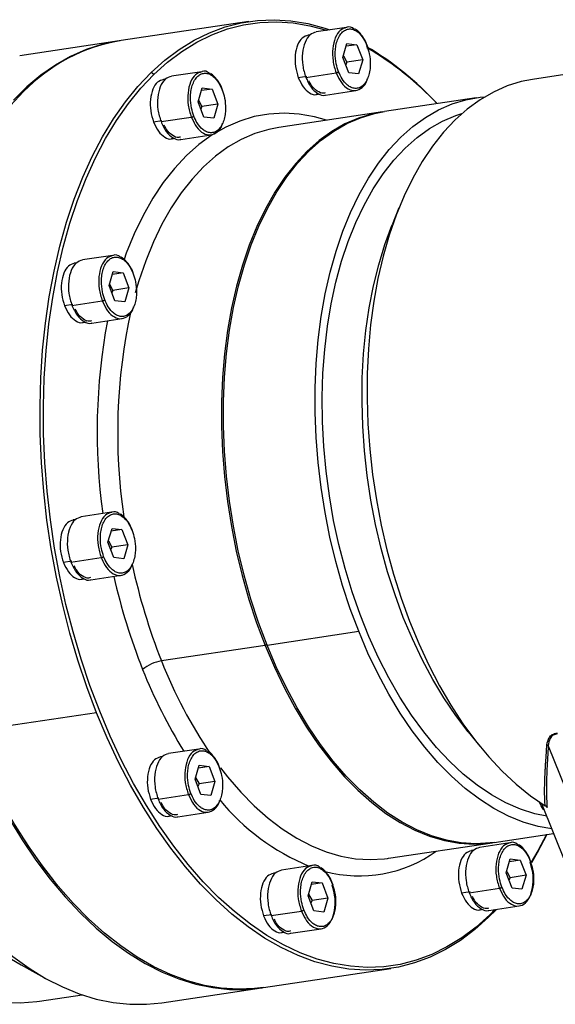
# Model space of a CAD drawing. Header units: millimetres. Extents: x 225 to 1476, y 239 to 1123.
# Tile 15 of 18: x 1248 to 1313, y 466 to 585. Entities that reach past the tile are written whole.
import ezdxf

# ---------------------------------------------------------------- set-up
doc = ezdxf.new("R2010")
doc.units = ezdxf.units.MM

msp = doc.modelspace()

# ---------------------------------------------------------------- linework, layer by layer
at = {"linetype": 'Continuous', "lineweight": 25}
for p, q in [((1275.4141, 584.7323), (1259.966, 582.4137)), ((1287.2522, 584.0109), (1283.5808, 583.4598)), ((1259.7246, 582.3774), (1247.6558, 580.566)), ((1282.8953, 583.1162), (1282.6024, 583.0723)), ((1286.8179, 580.3608), (1287.3132, 582.0553)), ((1288.512, 581.9098), (1287.2137, 581.7149)), ((1287.3132, 582.0553), (1288.512, 581.9098)), ((1288.512, 581.9098), (1289.2159, 580.0689)), ((1289.8259, 581.6492), (1289.7572, 581.8358)), ((1333.8111, 581.3135), (1309.7883, 577.7078)), ((1287.5218, 578.5199), (1286.8179, 580.3608)), ((1286.8731, 580.5496), (1287.2848, 579.779)), ((1289.2159, 580.0689), (1287.2848, 579.779)), ((1289.2159, 580.0689), (1288.7206, 578.3744)), ((1269.712, 578.6421), (1266.0407, 578.0911)), ((1287.2848, 579.779), (1287.1547, 579.48)), ((1263.9232, 578.3134), (1263.5769, 578.5396)), ((1265.3551, 577.7475), (1265.0622, 577.7036)), ((1282.4325, 578.0603), (1281.4187, 577.9082)), ((1282.3195, 577.9571), (1285.9885, 578.5078)), ((1285.9885, 578.5078), (1286.062, 578.3716)), ((1288.7206, 578.3744), (1287.5218, 578.5199)), ((1269.2777, 574.992), (1269.773, 576.6865)), ((1270.9719, 576.541), (1269.6735, 576.3462)), ((1269.773, 576.6865), (1270.9719, 576.541)), ((1270.9719, 576.541), (1271.6758, 574.7002)), ((1272.2858, 576.2805), (1272.2171, 576.4671)), ((1284.7289, 575.8105), (1288.4003, 576.3615)), ((1269.3329, 575.1809), (1269.7446, 574.4103)), ((1283.6798, 575.8937), (1284.0447, 575.9485)), ((1302.965, 575.4805), (1291.8617, 573.814)), ((1269.9816, 573.1512), (1269.2777, 574.992)), ((1269.7446, 574.4103), (1269.6145, 574.1113)), ((1271.6758, 574.7002), (1269.7446, 574.4103)), ((1271.6758, 574.7002), (1271.1805, 573.0056)), ((1264.8923, 572.6916), (1263.8786, 572.5395)), ((1264.7794, 572.5883), (1268.4483, 573.139)), ((1268.4483, 573.139), (1268.5219, 573.0029)), ((1271.1805, 573.0056), (1269.9816, 573.1512)), ((1291.6203, 573.7778), (1279.0688, 571.8939)), ((1266.1397, 570.525), (1266.5046, 570.5797)), ((1267.1888, 570.4418), (1270.8601, 570.9928)), ((1293.6074, 562.1349), (1292.775, 560.0682)), ((1258.9231, 556.3766), (1255.2517, 555.8255)), ((1254.5662, 555.482), (1254.2733, 555.438)), ((1258.4888, 552.7265), (1258.9841, 554.421)), ((1260.1829, 554.2755), (1258.8846, 554.0806)), ((1258.9841, 554.421), (1260.1829, 554.2755)), ((1260.1829, 554.2755), (1260.8868, 552.4346)), ((1261.4968, 554.0149), (1261.4281, 554.2015)), ((1259.1927, 550.8856), (1258.4888, 552.7265)), ((1258.544, 552.9153), (1258.9557, 552.1447)), ((1260.8868, 552.4346), (1258.9557, 552.1447)), ((1260.8868, 552.4346), (1260.3915, 550.7401)), ((1258.9557, 552.1447), (1258.8256, 551.8457)), ((1254.1034, 550.4261), (1253.0896, 550.2739)), ((1253.9904, 550.3228), (1257.6594, 550.8735)), ((1257.6594, 550.8735), (1257.7329, 550.7374)), ((1260.3915, 550.7401), (1259.1927, 550.8856)), ((1255.3507, 548.2594), (1255.7156, 548.3142)), ((1256.3998, 548.1762), (1260.0712, 548.7273)), ((1258.7876, 525.2676), (1255.1163, 524.7165)), ((1254.4307, 524.3729), (1254.1378, 524.329)), ((1258.3533, 521.6175), (1258.8486, 523.312)), ((1260.0475, 523.1665), (1258.7491, 522.9716)), ((1258.8486, 523.312), (1260.0475, 523.1665)), ((1260.0475, 523.1665), (1260.7514, 521.3256)), ((1261.3614, 522.9059), (1261.2927, 523.0925)), ((1259.0572, 519.7766), (1258.3533, 521.6175)), ((1258.4085, 521.8063), (1258.8203, 521.0357)), ((1258.8203, 521.0357), (1258.6901, 520.7367)), ((1260.7514, 521.3256), (1258.8203, 521.0357)), ((1260.7514, 521.3256), (1260.2561, 519.6311)), ((1253.9679, 519.317), (1252.9542, 519.1649)), ((1253.855, 519.2138), (1257.5239, 519.7645)), ((1257.5239, 519.7645), (1257.5975, 519.6283)), ((1260.2561, 519.6311), (1259.0572, 519.7766)), ((1255.2153, 517.1504), (1255.5802, 517.2052)), ((1256.2644, 517.0672), (1259.9357, 517.6182)), ((1277.6277, 509.1685), (1288.731, 510.835)), ((1277.3863, 509.1322), (1264.8347, 507.2483)), ((1277.6031, 509.2301), (1277.3863, 509.1322)), ((1256.9713, 500.9724), (1241.5233, 498.6537)), ((1301.991, 498.6667), (1303.3935, 496.9354)), ((1269.3547, 496.5671), (1265.6834, 496.016)), ((1311.7077, 496.9775), (1322.8557, 469.0764)), ((1264.9978, 495.6725), (1264.7049, 495.6285)), ((1268.9204, 492.917), (1269.4157, 494.6115)), ((1270.6146, 494.466), (1269.3162, 494.2711)), ((1269.4157, 494.6115), (1270.6146, 494.466)), ((1270.6146, 494.466), (1271.3185, 492.6251)), ((1271.9284, 494.2054), (1271.8598, 494.392)), ((1269.6243, 491.0761), (1268.9204, 492.917)), ((1268.9756, 493.1058), (1269.3873, 492.3352)), ((1269.3873, 492.3352), (1269.2572, 492.0362)), ((1271.3185, 492.6251), (1269.3873, 492.3352)), ((1271.3185, 492.6251), (1270.8232, 490.9306)), ((1264.535, 490.6166), (1263.5212, 490.4644)), ((1264.4221, 490.5133), (1268.091, 491.064)), ((1268.091, 491.064), (1268.1645, 490.9279)), ((1270.8232, 490.9306), (1269.6243, 491.0761)), ((1310.8957, 489.9795), (1317.6855, 472.9862)), ((1311.2122, 489.1874), (1311.0907, 489.2819)), ((1311.5646, 489.4706), (1311.5097, 489.5571)), ((1265.7824, 488.4499), (1266.1473, 488.5047)), ((1266.8315, 488.3667), (1270.5028, 488.9178)), ((1305.1534, 485.2584), (1312.3504, 486.3387)), ((1292.3605, 483.3383), (1304.912, 485.2222)), ((1307.0428, 485.211), (1303.3715, 484.66)), ((1292.241, 483.3209), (1292.3605, 483.3383)), ((1302.6859, 484.3164), (1302.393, 484.2724)), ((1306.6085, 481.5609), (1307.1038, 483.2554)), ((1307.1038, 483.2554), (1308.3027, 483.1099)), ((1283.0463, 482.4487), (1279.375, 481.8977)), ((1308.3027, 483.1099), (1307.0043, 482.915)), ((1308.3027, 483.1099), (1309.0066, 481.269)), ((1309.6166, 482.8494), (1309.5479, 483.0359)), ((1278.6894, 481.5541), (1278.3965, 481.5102)), ((1307.3124, 479.72), (1306.6085, 481.5609)), ((1306.6637, 481.7497), (1307.0754, 480.9792)), ((1307.0754, 480.9792), (1306.9453, 480.6801)), ((1309.0066, 481.269), (1307.0754, 480.9792)), ((1309.0066, 481.269), (1308.5113, 479.5745)), ((1251.7391, 480.6599), (1251.8949, 480.4675)), ((1282.612, 478.7986), (1283.1073, 480.4931)), ((1284.3062, 480.3476), (1283.0078, 480.1527)), ((1283.1073, 480.4931), (1284.3062, 480.3476)), ((1284.3062, 480.3476), (1285.0101, 478.5068)), ((1285.62, 480.0871), (1285.5514, 480.2736)), ((1302.1102, 479.1572), (1305.7791, 479.7079)), ((1305.7791, 479.7079), (1305.8527, 479.5718)), ((1308.5113, 479.5745), (1307.3124, 479.72)), ((1283.3159, 476.9578), (1282.612, 478.7986)), ((1282.6672, 478.9875), (1283.0789, 478.2169)), ((1285.0101, 478.5068), (1283.0789, 478.2169)), ((1285.0101, 478.5068), (1284.5148, 476.8122)), ((1302.2231, 479.2605), (1301.2093, 479.1083)), ((1283.0789, 478.2169), (1282.9488, 477.9179)), ((1304.5196, 477.0106), (1308.1909, 477.5617)), ((1278.2266, 476.4982), (1277.2128, 476.346)), ((1278.1137, 476.3949), (1281.7826, 476.9456)), ((1281.7826, 476.9456), (1281.8561, 476.8095)), ((1284.5148, 476.8122), (1283.3159, 476.9578)), ((1303.4705, 477.0938), (1303.8354, 477.1486)), ((1305.4112, 477.1445), (1304.473, 476.1853)), ((1304.6095, 476.484), (1304.473, 476.1853)), ((1305.24, 477.1188), (1304.6095, 476.484)), ((1279.474, 474.3316), (1279.8389, 474.3863)), ((1280.5231, 474.2484), (1284.1944, 474.7994)), ((1247.8264, 470.4277), (1250.953, 468.6937)), ((1277.1878, 467.6739), (1292.6359, 469.9926)), ((1250.0418, 466.0061), (1255.2257, 466.7842)), ((1264.8776, 465.8262), (1276.9464, 467.6377))]:
    msp.add_line(p, q, dxfattribs=at)
at = {"linetype": 'Continuous', "lineweight": 25, "flags": 128}
for points in [[(1263.5769, 578.5396), (1265.2477, 580.0397), (1266.987, 581.3475), (1268.7884, 582.4583), (1270.6455, 583.3681), (1272.5514, 584.0735), (1274.4991, 584.572), (1276.4816, 584.8618), (1278.4916, 584.9417), (1280.5218, 584.8115), (1282.5648, 584.4717), (1284.6131, 583.9236), (1285.2511, 583.7105)], [(1263.9232, 578.3134), (1265.5854, 579.8057), (1267.3157, 581.1068), (1269.1079, 582.212), (1270.9555, 583.1171), (1272.8516, 583.8189), (1274.7893, 584.3149), (1276.7616, 584.6031), (1278.7614, 584.6826), (1280.7811, 584.5531), (1282.8137, 584.2151), (1284.8515, 583.6697), (1284.8924, 583.6567)], [(1259.846, 582.3953), (1259.5828, 582.3556), (1257.6206, 581.9387), (1255.6975, 581.3141), (1253.8205, 580.4841), (1251.9965, 579.4516), (1250.232, 578.2205), (1248.5337, 576.7951), (1246.9076, 575.1809)], [(1256.9713, 500.9724), (1255.7861, 504.1105), (1254.7038, 507.3335), (1253.7286, 510.6296), (1252.8639, 513.9867), (1252.1129, 517.3926), (1251.4784, 520.835), (1250.9626, 524.3011), (1250.5675, 527.7784), (1250.2944, 531.2542), (1250.1444, 534.7158), (1250.1181, 538.1505), (1250.2155, 541.5459), (1250.4362, 544.8896), (1250.7795, 548.1692), (1251.2441, 551.373), (1251.8283, 554.4891), (1252.53, 557.5063), (1253.3467, 560.4135), (1254.2752, 563.2001), (1255.3124, 565.8559), (1256.4543, 568.3712), (1257.6968, 570.7369), (1259.0353, 572.9444), (1260.4651, 574.9855), (1261.9808, 576.8529), (1263.5769, 578.5396)], [(1304.6095, 476.484), (1302.9473, 474.9917), (1301.217, 473.6906), (1299.4248, 472.5854), (1297.5772, 471.6803), (1295.6811, 470.9785), (1293.7434, 470.4825), (1291.7711, 470.1943), (1289.7714, 470.1148), (1287.7516, 470.2443), (1285.719, 470.5823), (1283.6812, 471.1277), (1281.6455, 471.8784), (1279.6194, 472.8316), (1277.6103, 473.984), (1275.6254, 475.3313), (1273.672, 476.8686), (1271.7574, 478.5902), (1269.8883, 480.49), (1268.0717, 482.5609), (1266.3143, 484.7954), (1264.6223, 487.1854), (1263.002, 489.7221), (1261.4593, 492.3963), (1259.9998, 495.1983), (1258.6288, 498.1177), (1257.3514, 501.1439), (1256.1722, 504.266), (1255.0956, 507.4724), (1254.1253, 510.7516), (1253.2651, 514.0915), (1252.518, 517.48), (1251.8867, 520.9047), (1251.3735, 524.353), (1250.9804, 527.8125), (1250.7088, 531.2705), (1250.5596, 534.7143), (1250.5333, 538.1314), (1250.6302, 541.5094), (1250.8498, 544.8359), (1251.1914, 548.0988), (1251.6536, 551.2861), (1252.2348, 554.3863), (1252.9329, 557.388), (1253.7454, 560.2802), (1254.6692, 563.0525), (1255.701, 565.6947), (1256.837, 568.1972), (1258.0731, 570.5507), (1259.4048, 572.7469), (1260.8273, 574.7775), (1262.3352, 576.6353), (1263.9232, 578.3134)], [(1309.7883, 577.7078), (1308.426, 577.4386), (1306.7176, 576.9108), (1305.0543, 576.1793), (1303.4437, 575.2476), (1301.8931, 574.1199), (1300.4097, 572.8013), (1299.0001, 571.2978), (1297.6708, 569.6163), (1296.4278, 567.7644), (1295.2769, 565.7506), (1294.2232, 563.5841), (1293.2717, 561.2748), (1292.4265, 558.8331), (1291.6916, 556.2702), (1291.0703, 553.5978), (1290.5655, 550.8281), (1290.1794, 547.9737), (1289.9139, 545.0477), (1289.77, 542.0633), (1289.7486, 539.0341), (1289.8496, 535.9741), (1290.0726, 532.8971), (1290.4167, 529.8171), (1290.8802, 526.7483), (1291.4609, 523.7046), (1292.1564, 520.6998), (1292.9634, 517.7477), (1293.8781, 514.8618), (1294.8966, 512.0551), (1296.014, 509.3406), (1297.2253, 506.7305), (1298.5251, 504.2368), (1299.9073, 501.8708), (1301.3656, 499.6434), (1302.8935, 497.5646), (1304.4839, 495.644), (1306.1296, 493.8904), (1307.8231, 492.3116), (1309.5566, 490.915), (1311.3223, 489.7068)], [(1246.5327, 574.5342), (1248.1289, 576.221)], [(1288.731, 510.835), (1287.7026, 513.5779), (1286.7765, 516.4031), (1285.9568, 519.2972), (1285.2474, 522.2468), (1284.6516, 525.2382), (1284.1721, 528.2574), (1283.8113, 531.2903), (1283.5707, 534.3228), (1283.4516, 537.3408), (1283.4544, 540.3301), (1283.5792, 543.2769), (1283.8254, 546.1674), (1284.1918, 548.9882), (1284.6766, 551.726), (1285.2778, 554.3681), (1285.9924, 556.9022), (1286.8171, 559.3165), (1287.7481, 561.5997), (1288.781, 563.7412), (1289.9111, 565.731), (1291.133, 567.5597), (1292.441, 569.219), (1293.8291, 570.701), (1295.2908, 571.9989), (1296.8193, 573.1066), (1298.4074, 574.0188), (1300.0477, 574.7315), (1301.7326, 575.2412), (1303.4543, 575.5456), (1304.0052, 575.5988)], [(1284.8397, 572.76), (1283.3802, 573.168), (1281.526, 573.4969), (1279.6845, 573.6108), (1277.8643, 573.5093), (1276.074, 573.1928), (1274.322, 572.6628), (1272.6162, 571.9217), (1270.9648, 570.9731), (1269.3754, 569.8213), (1267.8555, 568.4717), (1266.412, 566.9305), (1265.0518, 565.2051), (1263.7812, 563.3034), (1262.6061, 561.2343), (1261.532, 559.0075), (1260.5639, 556.6332), (1260.2985, 555.9041)], [(1291.7411, 573.7954), (1290.3879, 573.5384), (1288.703, 573.0287), (1287.0627, 572.3161), (1285.4746, 571.4038), (1283.9461, 570.2961), (1282.4845, 568.9983), (1281.0964, 567.5162), (1279.7883, 565.857), (1278.5664, 564.0282), (1277.4364, 562.0384), (1276.4034, 559.8969), (1275.4724, 557.6137), (1274.6477, 555.1994), (1273.9331, 552.6653), (1273.332, 550.0232), (1272.8471, 547.2854), (1272.4807, 544.4647), (1272.2345, 541.5742), (1272.1098, 538.6274), (1272.1069, 535.638), (1272.2261, 532.6201), (1272.4666, 529.5875), (1272.8275, 526.5546), (1273.3069, 523.5354), (1273.9027, 520.544), (1274.6121, 517.5944), (1275.4318, 514.7003), (1276.358, 511.8752), (1277.3863, 509.1322)], [(1277.6277, 509.1685), (1276.5994, 511.9114), (1275.6732, 514.7365), (1274.8535, 517.6306), (1274.1441, 520.5803), (1273.5483, 523.5716), (1273.0688, 526.5908), (1272.708, 529.6238), (1272.4674, 532.6563), (1272.3483, 535.6743), (1272.3511, 538.6636), (1272.4759, 541.6104), (1272.7221, 544.5009), (1273.0885, 547.3216), (1273.5734, 550.0594), (1274.1745, 552.7016), (1274.8891, 555.2357), (1275.7138, 557.6499), (1276.6448, 559.9332), (1277.6777, 562.0746), (1278.8078, 564.0644), (1280.0297, 565.8932), (1281.3377, 567.5525), (1282.7258, 569.0345), (1284.1875, 570.3324), (1285.716, 571.44), (1287.3041, 572.3523), (1288.9444, 573.0649), (1290.6293, 573.5746), (1291.8617, 573.814)], [(1311.5123, 488.4363), (1310.0892, 488.7357), (1308.3232, 489.2936), (1306.5636, 490.0556), (1304.8188, 491.0182), (1303.0973, 492.1765), (1301.4076, 493.5249), (1299.7578, 495.0569), (1298.156, 496.765), (1296.6101, 498.6409), (1295.1275, 500.6754), (1293.7154, 502.8587), (1292.3808, 505.18), (1291.1301, 507.6281), (1289.9695, 510.1911), (1288.9045, 512.8564), (1287.9405, 515.6111), (1287.082, 518.4418), (1286.3333, 521.3347), (1285.6979, 524.2756), (1285.1791, 527.2503), (1284.7793, 530.2442), (1284.5005, 533.2428), (1284.344, 536.2315), (1284.3106, 539.1956), (1284.4005, 542.1208), (1284.6132, 544.9929), (1284.9477, 547.7977), (1285.4023, 550.5217), (1285.9749, 553.1516), (1286.6626, 555.6745), (1287.4621, 558.0782), (1288.3696, 560.351), (1289.3805, 562.4818), (1290.49, 564.4602), (1291.6926, 566.2766), (1292.9826, 567.922), (1294.3535, 569.3886), (1295.7988, 570.6692), (1297.3114, 571.7575), (1298.8839, 572.6482), (1300.5086, 573.337), (1301.2496, 573.5786)], [(1279.0688, 571.8939), (1277.8364, 571.6545), (1276.1515, 571.1448), (1274.5111, 570.4321), (1272.923, 569.5199), (1271.3946, 568.4122), (1269.9329, 567.1143), (1268.5448, 565.6323), (1267.2368, 563.973), (1266.0149, 562.1443), (1264.8848, 560.1545), (1263.8519, 558.013), (1262.9209, 555.7298), (1262.0962, 553.3155), (1261.6673, 551.8569)], [(1301.991, 498.6667), (1301.9897, 498.6683), (1300.4905, 500.6366), (1299.0586, 502.7559), (1297.7009, 505.0159), (1296.4239, 507.4057), (1295.2339, 509.9138), (1294.1365, 512.5282), (1293.137, 515.2361), (1292.2403, 518.0246), (1291.4508, 520.8801), (1290.7721, 523.789), (1290.2076, 526.7371), (1289.7601, 529.7103), (1289.4316, 532.6941), (1289.2237, 535.6743), (1289.1375, 538.6364), (1289.1734, 541.5661), (1289.3311, 544.4493), (1289.61, 547.2721), (1290.0087, 550.0208), (1290.5253, 552.6823), (1291.1572, 555.2436), (1291.9015, 557.6924), (1292.7544, 560.017), (1292.775, 560.0682)], [(1312.1317, 486.8861), (1310.463, 487.1882), (1308.6758, 487.7097), (1306.893, 488.4339), (1305.1229, 489.3576), (1303.3737, 490.4764), (1301.6536, 491.785), (1299.9706, 493.2775), (1298.3325, 494.9468), (1296.747, 496.7851), (1295.2215, 498.7839), (1293.7631, 500.9338), (1292.3786, 503.2249), (1291.0744, 505.6464), (1289.8566, 508.187), (1288.731, 510.835)], [(1277.3863, 509.1322), (1278.5119, 506.4843), (1279.7297, 503.9436), (1281.0339, 501.5221), (1282.4184, 499.231), (1283.8768, 497.0811), (1285.4023, 495.0823), (1286.9878, 493.244), (1288.6259, 491.5747), (1290.3089, 490.0823), (1292.029, 488.7736), (1293.7782, 487.6548), (1295.5484, 486.7312), (1297.3312, 486.0069), (1299.1183, 485.4854), (1300.9015, 485.1691), (1302.6724, 485.0596), (1304.4227, 485.1572), (1305.0326, 485.2408)], [(1305.1534, 485.2584), (1304.6641, 485.1934), (1302.9138, 485.0958), (1301.1429, 485.2054), (1299.3597, 485.5216), (1297.5725, 486.0431), (1295.7897, 486.7674), (1294.0196, 487.6911), (1292.2704, 488.8098), (1290.5503, 490.1185), (1288.8673, 491.6109), (1287.2292, 493.2802), (1285.6437, 495.1185), (1284.1182, 497.1173), (1282.6598, 499.2673), (1281.2753, 501.5583), (1279.9711, 503.9798), (1278.7533, 506.5205), (1277.6277, 509.1685)], [(1304.473, 476.1853), (1302.8023, 474.6853), (1301.063, 473.3775), (1299.2615, 472.2667), (1297.4045, 471.3569), (1295.4986, 470.6514), (1293.5509, 470.1529), (1291.5684, 469.8632), (1289.5584, 469.7833), (1287.5281, 469.9134), (1285.4852, 470.2532), (1283.4368, 470.8014), (1281.3907, 471.5559), (1279.3541, 472.5141), (1277.3346, 473.6725), (1275.3395, 475.0267), (1273.3761, 476.5719), (1271.4515, 478.3024), (1269.5728, 480.212), (1267.7469, 482.2936), (1265.9803, 484.5396), (1264.2796, 486.9419), (1262.651, 489.4917), (1261.1003, 492.1797), (1259.6333, 494.996), (1258.2553, 497.9305), (1256.9713, 500.9724)], [(1240.8054, 499.8364), (1242.0512, 496.7555), (1243.3929, 493.7776), (1244.8257, 490.9137), (1246.3442, 488.1743), (1247.943, 485.5692), (1249.6162, 483.108), (1251.3577, 480.7997), (1253.1612, 478.6527), (1255.02, 476.6749), (1256.9274, 474.8734), (1258.8764, 473.2549), (1260.86, 471.8252), (1262.8708, 470.5895), (1264.9016, 469.5524), (1266.9449, 468.7177), (1268.9932, 468.0884), (1271.0392, 467.6667), (1273.0753, 467.4543), (1275.0941, 467.4519), (1277.0677, 467.6563)], [(1226.5214, 498.5556), (1227.7659, 495.4849), (1229.1096, 492.5215), (1230.5473, 489.6772), (1232.0733, 486.9633), (1233.6816, 484.3903), (1235.3659, 481.9685), (1237.1194, 479.7075), (1238.9353, 477.6161), (1240.8063, 475.7025), (1242.7252, 473.9745), (1244.6844, 472.4387), (1246.676, 471.1013), (1247.8264, 470.4277)], [(1228.7366, 498.0249), (1229.9824, 494.944), (1231.3241, 491.9662), (1232.7569, 489.1023), (1234.2754, 486.3628), (1235.8742, 483.7577), (1237.5474, 481.2965), (1239.2889, 478.9882), (1241.0924, 476.8413), (1242.9512, 474.8634), (1244.8586, 473.062), (1246.8076, 471.4434), (1248.7912, 470.0137), (1250.802, 468.7781), (1252.8328, 467.741), (1254.8761, 466.9063), (1256.9244, 466.2769), (1258.9704, 465.8553), (1261.0065, 465.6429), (1263.0253, 465.6405), (1264.8776, 465.8262)], [(1277.1878, 467.6739), (1276.1203, 467.5445), (1274.1103, 467.4646), (1272.0801, 467.5947), (1270.0371, 467.9345), (1267.9888, 468.4827), (1265.9426, 469.2373), (1263.906, 470.1955), (1261.8865, 471.3538), (1259.8914, 472.708), (1257.928, 474.2532), (1256.0034, 475.9838), (1254.1248, 477.8933), (1252.2988, 479.9749), (1250.5323, 482.2209), (1248.8316, 484.6232), (1247.2029, 487.173), (1245.6523, 489.861), (1244.1852, 492.6774), (1242.8072, 495.6118), (1241.5233, 498.6537)], [(1215.3835, 496.8838), (1216.6279, 493.8131), (1217.9716, 490.8498), (1219.4094, 488.0055), (1220.9354, 485.2915), (1222.5437, 482.7186), (1224.2279, 480.2968), (1225.9814, 478.0357), (1227.7973, 475.9443), (1229.6684, 474.0308), (1231.5873, 472.3027), (1233.5464, 470.767), (1235.5381, 469.4295), (1237.5544, 468.2957), (1239.5874, 467.3699), (1241.629, 466.6559), (1243.6713, 466.1565), (1245.7061, 465.8736), (1247.7255, 465.8083), (1249.7214, 465.9609), (1250.0418, 466.0061)], [(1271.9868, 494.301), (1272.8508, 493.1984), (1274.4363, 491.3601), (1276.0743, 489.6908), (1277.7574, 488.1984), (1279.4775, 486.8897), (1281.2267, 485.7709), (1282.9968, 484.8472), (1284.7796, 484.123), (1286.5668, 483.6015), (1288.3499, 483.2852), (1290.1208, 483.1757), (1291.8712, 483.2733), (1292.241, 483.3209)], [(1311.0907, 489.2819), (1311.1356, 489.2795), (1311.179, 489.2705)], [(1247.0712, 487.331), (1248.6915, 484.7943), (1250.3834, 482.4043), (1251.7391, 480.6599)], [(1311.5036, 486.2116), (1310.4596, 484.2467), (1309.6332, 482.8471)], [(1311.5278, 486.2152), (1310.3532, 483.988), (1309.6521, 482.7924)]]:
    msp.add_lwpolyline(points, dxfattribs=at)
at = {"linetype": 'Continuous', "lineweight": 25}
for centre, radius, start, end in [((1263.4141, 561.4133), 21.2816, 99.324294, 135.909195), ((1270.6817, 549.3664), 37.4783, 42.675175, 59.542335), ((1271.1196, 549.4569), 37.0755, 43.052267, 59.786436), ((1329.2488, 534.8798), 69.7241, 167.77494, 188.394174), ((1330.6058, 535.0047), 73.5646, 169.462051, 187.733202), ((1333.0724, 534.3188), 73.4112, 192.087173, 201.63867), ((1333.0718, 534.2248), 75.8755, 192.743558, 201.660316), ((1265.5585, 502.6036), 4.7008, 98.856789, 129.7271), ((1317.9372, 528.0408), 57.028, 201.383027, 214.242482), ((1319.8373, 528.8416), 61.5886, 201.550384, 211.899587), ((1311.4716, 496.7763), 0.3102, 40.436579, 76.6361), ((1293.4732, 508.1802), 27.9504, 219.463058, 247.300335), ((1288.8252, 497.1006), 15.9033, 254.842446, 305.815251)]:
    msp.add_arc(centre, radius, start, end, dxfattribs=at)
for points, knots in [([(1283.5852, 583.4423), (1283.3237, 583.3593), (1282.7823, 583.1876), (1282.1833, 582.2399), (1281.8686, 580.9279), (1281.8841, 579.3878), (1282.1744, 578.434), (1282.3195, 577.9571)], [0, 0, 0, 0, 0.18942731, 0.39207049, 0.59471366, 0.79735683, 1, 1, 1, 1]), ([(1287.2542, 583.993), (1286.9926, 583.91), (1286.4513, 583.7383), (1285.8522, 582.7906), (1285.5375, 581.4786), (1285.553, 579.9385), (1285.8433, 578.9847), (1285.9885, 578.5078)], [0, 0, 0, 0, 0.18942731, 0.39207049, 0.59471366, 0.79735683, 1, 1, 1, 1]), ([(1286.2945, 578.64), (1286.1909, 578.9587), (1285.9563, 579.6805), (1285.868, 580.7344), (1285.9371, 581.6508), (1286.1, 582.3654), (1286.3792, 583.0009), (1286.7652, 583.4884), (1287.2275, 583.7765), (1287.7221, 583.8484), (1288.2055, 583.7249), (1288.7581, 583.3769), (1289.3127, 582.7493), (1289.6086, 582.0836), (1289.7393, 581.7896)], [0, 0, 0, 0, 0.09031842, 0.20456319, 0.27141989, 0.34393615, 0.4207855, 0.5, 0.5792145, 0.65606385, 0.72858011, 0.79543681, 0.90968158, 1, 1, 1, 1]), ([(1288.2071, 583.7963), (1288.2008, 583.8021), (1287.9195, 584.0614), (1287.5551, 584.1406), (1287.2715, 584.0015), (1287.2542, 583.993)], [0, 0, 0, 0, 0.02113181, 0.94006931, 1, 1, 1, 1]), ([(1289.731, 581.907), (1289.7017, 581.9902), (1289.5807, 582.3342), (1289.2752, 582.8546), (1288.8268, 583.398), (1288.4898, 583.7119), (1288.3034, 583.7844), (1288.2994, 583.786)], [0, 0, 0, 0, 0.09508125, 0.39301866, 0.69243717, 0.99337994, 1, 1, 1, 1]), ([(1282.6065, 583.0558), (1282.3611, 582.978), (1281.853, 582.8169), (1281.2908, 581.9274), (1280.9955, 580.6962), (1281.01, 579.2509), (1281.2825, 578.3557), (1281.4187, 577.9082)], [0, 0, 0, 0, 0.18942731, 0.39207049, 0.59471366, 0.79735683, 1, 1, 1, 1]), ([(1289.7393, 581.7896), (1289.8429, 581.4709), (1290.0775, 580.7491), (1290.1658, 579.6952), (1290.0967, 578.7788), (1289.9338, 578.0642), (1289.6546, 577.4287), (1289.2686, 576.9412), (1288.8063, 576.6532), (1288.3117, 576.5812), (1287.8283, 576.7047), (1287.2757, 577.0528), (1286.7211, 577.6803), (1286.4252, 578.3461), (1286.2945, 578.64)], [0, 0, 0, 0, 0.09031842, 0.20456319, 0.27141989, 0.34393615, 0.4207855, 0.5, 0.5792145, 0.65606385, 0.72858011, 0.79543681, 0.90968158, 1, 1, 1, 1]), ([(1269.714, 578.6242), (1269.4525, 578.5413), (1268.9111, 578.3696), (1268.312, 577.4218), (1267.9974, 576.1098), (1268.0128, 574.5698), (1268.3031, 573.6159), (1268.4483, 573.139)], [0, 0, 0, 0, 0.18942731, 0.39207049, 0.59471366, 0.79735683, 1, 1, 1, 1]), ([(1270.667, 578.4276), (1270.6606, 578.4334), (1270.3794, 578.6927), (1270.015, 578.7719), (1269.7314, 578.6328), (1269.714, 578.6242)], [0, 0, 0, 0, 0.02113181, 0.94006931, 1, 1, 1, 1]), ([(1285.9885, 578.5078), (1286.0143, 578.5128), (1286.0539, 578.5205), (1286.113, 578.5401), (1286.1585, 578.5581), (1286.2015, 578.5784), (1286.2519, 578.606), (1286.2777, 578.6266), (1286.2945, 578.64)], [0, 0, 0, 0, 0.23945684, 0.36836066, 0.5, 0.63163934, 0.76054316, 1, 1, 1, 1]), ([(1265.0664, 577.6871), (1264.8209, 577.6093), (1264.3129, 577.4481), (1263.7507, 576.5587), (1263.4554, 575.3274), (1263.4699, 573.8821), (1263.7423, 572.987), (1263.8786, 572.5395)], [0, 0, 0, 0, 0.18942731, 0.39207049, 0.59471366, 0.79735683, 1, 1, 1, 1]), ([(1266.0451, 578.0736), (1265.7835, 577.9906), (1265.2422, 577.8189), (1264.6431, 576.8711), (1264.3285, 575.5591), (1264.3439, 574.0191), (1264.6342, 573.0653), (1264.7794, 572.5883)], [0, 0, 0, 0, 0.18942731, 0.39207049, 0.59471366, 0.79735683, 1, 1, 1, 1]), ([(1268.7544, 573.2713), (1268.6508, 573.59), (1268.4162, 574.3118), (1268.3278, 575.3657), (1268.3969, 576.2821), (1268.5599, 576.9967), (1268.839, 577.6322), (1269.225, 578.1197), (1269.6873, 578.4078), (1270.1819, 578.4797), (1270.6654, 578.3562), (1271.2179, 578.0081), (1271.7726, 577.3806), (1272.0685, 576.7148), (1272.1992, 576.4209)], [0, 0, 0, 0, 0.09031842, 0.20456319, 0.27141989, 0.34393615, 0.4207855, 0.5, 0.5792145, 0.65606385, 0.72858011, 0.79543681, 0.90968158, 1, 1, 1, 1]), ([(1272.1908, 576.5383), (1272.1616, 576.6215), (1272.0406, 576.9655), (1271.735, 577.4859), (1271.2867, 578.0293), (1270.9497, 578.3432), (1270.7633, 578.4157), (1270.7593, 578.4172)], [0, 0, 0, 0, 0.09508125, 0.39301866, 0.69243717, 0.99337994, 1, 1, 1, 1]), ([(1281.4187, 577.9082), (1281.6048, 577.5093), (1281.9771, 576.7115), (1282.7672, 576.0401), (1283.375, 575.7763), (1283.6489, 575.9058), (1283.674, 575.9177)], [0, 0, 0, 0, 0.32248801, 0.64497602, 0.96746403, 1, 1, 1, 1]), ([(1282.3195, 577.9571), (1282.5206, 577.5271), (1282.9227, 576.6672), (1283.7762, 575.9557), (1284.4231, 575.6789), (1284.7071, 575.8194), (1284.7245, 575.828)], [0, 0, 0, 0, 0.32624114, 0.65248227, 0.97872341, 1, 1, 1, 1]), ([(1284.6841, 576.0953), (1284.6124, 576.0698), (1284.2998, 575.9588), (1283.6903, 576.2582), (1283.0682, 576.7939), (1282.805, 577.3393), (1282.7192, 577.5171)], [0, 0, 0, 0, 0.10688919, 0.46642148, 0.82595377, 1, 1, 1, 1]), ([(1286.062, 578.3716), (1286.2404, 577.995), (1286.62, 577.1932), (1287.4527, 576.4697), (1288.3589, 576.2473), (1289.1582, 576.6647), (1289.6586, 577.2459), (1289.7676, 577.7269), (1289.7778, 577.772)], [0, 0, 0, 0, 0.17756752, 0.37799542, 0.57842332, 0.77885121, 0.97927911, 1, 1, 1, 1]), ([(1272.1992, 576.4209), (1272.3027, 576.1022), (1272.5373, 575.3804), (1272.6257, 574.3265), (1272.5566, 573.4101), (1272.3936, 572.6955), (1272.1145, 572.06), (1271.7285, 571.5725), (1271.2662, 571.2844), (1270.7716, 571.2125), (1270.2881, 571.336), (1269.7356, 571.684), (1269.181, 572.3116), (1268.885, 572.9774), (1268.7544, 573.2713)], [0, 0, 0, 0, 0.09031842, 0.20456319, 0.27141989, 0.34393615, 0.4207855, 0.5, 0.5792145, 0.65606385, 0.72858011, 0.79543681, 0.90968158, 1, 1, 1, 1]), ([(1268.4483, 573.139), (1268.4741, 573.1441), (1268.5138, 573.1518), (1268.5728, 573.1714), (1268.6184, 573.1894), (1268.6614, 573.2097), (1268.7117, 573.2373), (1268.7376, 573.2579), (1268.7544, 573.2713)], [0, 0, 0, 0, 0.23945684, 0.36836066, 0.5, 0.63163934, 0.76054316, 1, 1, 1, 1]), ([(1268.5219, 573.0029), (1268.7002, 572.6263), (1269.0799, 571.8245), (1269.9126, 571.1009), (1270.8187, 570.8786), (1271.618, 571.296), (1272.1185, 571.8772), (1272.2274, 572.3582), (1272.2376, 572.4032)], [0, 0, 0, 0, 0.17756752, 0.37799542, 0.57842332, 0.77885121, 0.97927911, 1, 1, 1, 1]), ([(1263.8786, 572.5395), (1264.0647, 572.1406), (1264.437, 571.3428), (1265.2271, 570.6714), (1265.8349, 570.4076), (1266.1088, 570.5371), (1266.1339, 570.5489)], [0, 0, 0, 0, 0.32248801, 0.64497602, 0.96746403, 1, 1, 1, 1]), ([(1264.7794, 572.5883), (1264.9805, 572.1584), (1265.3826, 571.2985), (1266.2361, 570.587), (1266.8829, 570.3102), (1267.167, 570.4507), (1267.1844, 570.4593)], [0, 0, 0, 0, 0.32624114, 0.65248227, 0.97872341, 1, 1, 1, 1]), ([(1267.1439, 570.7266), (1267.0723, 570.7011), (1266.7596, 570.59), (1266.1502, 570.8895), (1265.528, 571.4252), (1265.2649, 571.9705), (1265.1791, 572.1484)], [0, 0, 0, 0, 0.10688919, 0.46642148, 0.82595377, 1, 1, 1, 1]), ([(1258.9251, 556.3587), (1258.6635, 556.2757), (1258.1221, 556.1041), (1257.5231, 555.1563), (1257.2084, 553.8443), (1257.2239, 552.3042), (1257.5142, 551.3504), (1257.6594, 550.8735)], [0, 0, 0, 0, 0.18942731, 0.39207049, 0.59471366, 0.79735683, 1, 1, 1, 1]), ([(1257.9654, 551.0057), (1257.8618, 551.3244), (1257.6272, 552.0462), (1257.5389, 553.1002), (1257.608, 554.0165), (1257.7709, 554.7311), (1258.0501, 555.3666), (1258.4361, 555.8542), (1258.8984, 556.1422), (1259.393, 556.2142), (1259.8764, 556.0906), (1260.429, 555.7426), (1260.9836, 555.115), (1261.2795, 554.4493), (1261.4102, 554.1554)], [0, 0, 0, 0, 0.09031842, 0.20456319, 0.27141989, 0.34393615, 0.4207855, 0.5, 0.5792145, 0.65606385, 0.72858011, 0.79543681, 0.90968158, 1, 1, 1, 1]), ([(1259.878, 556.162), (1259.8717, 556.1679), (1259.5904, 556.4272), (1259.226, 556.5063), (1258.9424, 556.3672), (1258.9251, 556.3587)], [0, 0, 0, 0, 0.02113181, 0.94006931, 1, 1, 1, 1]), ([(1261.4019, 554.2727), (1261.3726, 554.3559), (1261.2516, 554.7), (1260.9461, 555.2203), (1260.4977, 555.7637), (1260.1607, 556.0776), (1259.9743, 556.1501), (1259.9703, 556.1517)], [0, 0, 0, 0, 0.09508125, 0.39301866, 0.69243717, 0.99337994, 1, 1, 1, 1]), ([(1254.2774, 555.4216), (1254.032, 555.3437), (1253.5239, 555.1826), (1252.9617, 554.2931), (1252.6664, 553.0619), (1252.6809, 551.6166), (1252.9534, 550.7215), (1253.0896, 550.2739)], [0, 0, 0, 0, 0.18942731, 0.39207049, 0.59471366, 0.79735683, 1, 1, 1, 1]), ([(1255.2561, 555.808), (1254.9946, 555.7251), (1254.4532, 555.5534), (1253.8542, 554.6056), (1253.5395, 553.2936), (1253.5549, 551.7535), (1253.8453, 550.7997), (1253.9904, 550.3228)], [0, 0, 0, 0, 0.18942731, 0.39207049, 0.59471366, 0.79735683, 1, 1, 1, 1]), ([(1261.4102, 554.1554), (1261.5138, 553.8367), (1261.7484, 553.1149), (1261.8367, 552.0609), (1261.7676, 551.1446), (1261.6047, 550.43), (1261.3255, 549.7945), (1260.9395, 549.3069), (1260.4772, 549.0189), (1259.9826, 548.9469), (1259.4992, 549.0705), (1258.9466, 549.4185), (1258.392, 550.0461), (1258.0961, 550.7118), (1257.9654, 551.0057)], [0, 0, 0, 0, 0.09031842, 0.20456319, 0.27141989, 0.34393615, 0.4207855, 0.5, 0.5792145, 0.65606385, 0.72858011, 0.79543681, 0.90968158, 1, 1, 1, 1]), ([(1253.0896, 550.2739), (1253.2757, 549.875), (1253.648, 549.0772), (1254.4381, 548.4058), (1255.0459, 548.1421), (1255.3198, 548.2715), (1255.3449, 548.2834)], [0, 0, 0, 0, 0.32248801, 0.64497602, 0.96746403, 1, 1, 1, 1]), ([(1253.9904, 550.3228), (1254.1915, 549.8928), (1254.5936, 549.0329), (1255.4471, 548.3214), (1256.094, 548.0447), (1256.378, 548.1851), (1256.3954, 548.1937)], [0, 0, 0, 0, 0.32624114, 0.65248227, 0.97872341, 1, 1, 1, 1]), ([(1257.6594, 550.8735), (1257.6852, 550.8785), (1257.7248, 550.8862), (1257.7839, 550.9059), (1257.8294, 550.9238), (1257.8724, 550.9441), (1257.9228, 550.9718), (1257.9486, 550.9924), (1257.9654, 551.0057)], [0, 0, 0, 0, 0.23945684, 0.36836066, 0.5, 0.63163934, 0.76054316, 1, 1, 1, 1]), ([(1257.7329, 550.7374), (1257.9113, 550.3607), (1258.2909, 549.5589), (1259.1236, 548.8354), (1260.0298, 548.6131), (1260.8291, 549.0305), (1261.3295, 549.6116), (1261.4385, 550.0926), (1261.4487, 550.1377)], [0, 0, 0, 0, 0.17756752, 0.37799542, 0.57842332, 0.77885121, 0.97927911, 1, 1, 1, 1]), ([(1256.355, 548.461), (1256.2833, 548.4356), (1255.9707, 548.3245), (1255.3612, 548.6239), (1254.7391, 549.1596), (1254.4759, 549.705), (1254.3901, 549.8829)], [0, 0, 0, 0, 0.10688919, 0.46642148, 0.82595377, 1, 1, 1, 1]), ([(1258.7896, 525.2497), (1258.5281, 525.1667), (1257.9867, 524.995), (1257.3877, 524.0473), (1257.073, 522.7353), (1257.0884, 521.1952), (1257.3788, 520.2414), (1257.5239, 519.7645)], [0, 0, 0, 0, 0.18942731, 0.39207049, 0.59471366, 0.79735683, 1, 1, 1, 1]), ([(1257.83, 519.8967), (1257.7264, 520.2154), (1257.4918, 520.9372), (1257.4035, 521.9911), (1257.4725, 522.9075), (1257.6355, 523.6221), (1257.9146, 524.2576), (1258.3006, 524.7452), (1258.7629, 525.0332), (1259.2575, 525.1052), (1259.741, 524.9816), (1260.2935, 524.6336), (1260.8482, 524.006), (1261.1441, 523.3403), (1261.2748, 523.0463)], [0, 0, 0, 0, 0.09031842, 0.20456319, 0.27141989, 0.34393615, 0.4207855, 0.5, 0.5792145, 0.65606385, 0.72858011, 0.79543681, 0.90968158, 1, 1, 1, 1]), ([(1259.7426, 525.053), (1259.7363, 525.0588), (1259.455, 525.3181), (1259.0906, 525.3973), (1258.807, 525.2582), (1258.7896, 525.2497)], [0, 0, 0, 0, 0.02113181, 0.94006931, 1, 1, 1, 1]), ([(1261.2665, 523.1637), (1261.2372, 523.2469), (1261.1162, 523.5909), (1260.8106, 524.1113), (1260.3623, 524.6547), (1260.0253, 524.9686), (1259.8389, 525.0411), (1259.8349, 525.0427)], [0, 0, 0, 0, 0.09508125, 0.39301866, 0.69243717, 0.99337994, 1, 1, 1, 1]), ([(1254.142, 524.3125), (1253.8965, 524.2347), (1253.3885, 524.0736), (1252.8263, 523.1841), (1252.531, 521.9529), (1252.5455, 520.5076), (1252.8179, 519.6124), (1252.9542, 519.1649)], [0, 0, 0, 0, 0.18942731, 0.39207049, 0.59471366, 0.79735683, 1, 1, 1, 1]), ([(1255.1207, 524.699), (1254.8592, 524.616), (1254.3178, 524.4444), (1253.7187, 523.4966), (1253.4041, 522.1846), (1253.4195, 520.6445), (1253.7098, 519.6907), (1253.855, 519.2138)], [0, 0, 0, 0, 0.18942731, 0.39207049, 0.59471366, 0.79735683, 1, 1, 1, 1]), ([(1261.2748, 523.0463), (1261.3783, 522.7276), (1261.613, 522.0058), (1261.7013, 520.9519), (1261.6322, 520.0356), (1261.4692, 519.321), (1261.1901, 518.6855), (1260.8041, 518.1979), (1260.3418, 517.9099), (1259.8472, 517.8379), (1259.3637, 517.9615), (1258.8112, 518.3095), (1258.2566, 518.9371), (1257.9606, 519.6028), (1257.83, 519.8967)], [0, 0, 0, 0, 0.09031842, 0.20456319, 0.27141989, 0.34393615, 0.4207855, 0.5, 0.5792145, 0.65606385, 0.72858011, 0.79543681, 0.90968158, 1, 1, 1, 1]), ([(1252.9542, 519.1649), (1253.1403, 518.766), (1253.5126, 517.9682), (1254.3027, 517.2968), (1254.9105, 517.033), (1255.1844, 517.1625), (1255.2095, 517.1744)], [0, 0, 0, 0, 0.32248801, 0.64497602, 0.96746403, 1, 1, 1, 1]), ([(1253.855, 519.2138), (1254.0561, 518.7838), (1254.4582, 517.9239), (1255.3117, 517.2124), (1255.9585, 516.9356), (1256.2426, 517.0761), (1256.26, 517.0847)], [0, 0, 0, 0, 0.32624114, 0.65248227, 0.97872341, 1, 1, 1, 1]), ([(1257.5239, 519.7645), (1257.5497, 519.7695), (1257.5894, 519.7772), (1257.6485, 519.7968), (1257.694, 519.8148), (1257.737, 519.8351), (1257.7874, 519.8628), (1257.8132, 519.8833), (1257.83, 519.8967)], [0, 0, 0, 0, 0.23945684, 0.36836066, 0.5, 0.63163934, 0.76054316, 1, 1, 1, 1]), ([(1257.5975, 519.6283), (1257.7758, 519.2517), (1258.1555, 518.4499), (1258.9882, 517.7264), (1259.8944, 517.504), (1260.6936, 517.9215), (1261.1941, 518.5026), (1261.303, 518.9836), (1261.3132, 519.0287)], [0, 0, 0, 0, 0.17756752, 0.37799542, 0.57842332, 0.77885121, 0.97927911, 1, 1, 1, 1]), ([(1256.2195, 517.352), (1256.1479, 517.3265), (1255.8352, 517.2155), (1255.2258, 517.5149), (1254.6036, 518.0506), (1254.3405, 518.596), (1254.2547, 518.7739)], [0, 0, 0, 0, 0.10688919, 0.46642148, 0.82595377, 1, 1, 1, 1]), ([(1311.5433, 497.0781), (1311.5963, 497.3866), (1311.6759, 497.8503), (1312.1429, 498.3529), (1312.5572, 498.4667), (1312.7635, 498.5233)], [0, 0, 0, 0, 0.49957445, 0.75083256, 1, 1, 1, 1]), ([(1312.8158, 498.4311), (1312.631, 498.3795), (1312.2328, 498.2682), (1311.8063, 497.7583), (1311.7466, 497.2853), (1311.7077, 496.9775)], [0, 0, 0, 0, 0.23219693, 0.5003189, 1, 1, 1, 1]), ([(1269.3567, 496.5492), (1269.0951, 496.4662), (1268.5538, 496.2946), (1267.9547, 495.3468), (1267.6401, 494.0348), (1267.6555, 492.4947), (1267.9458, 491.5409), (1268.091, 491.064)], [0, 0, 0, 0, 0.18942731, 0.39207049, 0.59471366, 0.79735683, 1, 1, 1, 1]), ([(1268.397, 491.1962), (1268.2935, 491.5149), (1268.0588, 492.2367), (1267.9705, 493.2907), (1268.0396, 494.207), (1268.2026, 494.9216), (1268.4817, 495.5571), (1268.8677, 496.0447), (1269.33, 496.3327), (1269.8246, 496.4047), (1270.3081, 496.2811), (1270.8606, 495.9331), (1271.4152, 495.3055), (1271.7112, 494.6398), (1271.8418, 494.3459)], [0, 0, 0, 0, 0.09031842, 0.20456319, 0.27141989, 0.34393615, 0.4207855, 0.5, 0.5792145, 0.65606385, 0.72858011, 0.79543681, 0.90968158, 1, 1, 1, 1]), ([(1270.3096, 496.3525), (1270.3033, 496.3584), (1270.0221, 496.6176), (1269.6576, 496.6968), (1269.3741, 496.5577), (1269.3567, 496.5492)], [0, 0, 0, 0, 0.02113181, 0.94006931, 1, 1, 1, 1]), ([(1271.8335, 494.4632), (1271.8042, 494.5464), (1271.6832, 494.8905), (1271.3777, 495.4108), (1270.9293, 495.9542), (1270.5924, 496.2681), (1270.4059, 496.3406), (1270.4019, 496.3422)], [0, 0, 0, 0, 0.09508125, 0.39301866, 0.69243717, 0.99337994, 1, 1, 1, 1]), ([(1311.3223, 489.7068), (1311.3069, 489.9454), (1311.2742, 490.4514), (1311.2637, 491.0846), (1311.2634, 491.5587), (1311.2653, 491.8241), (1311.2694, 492.1014), (1311.2756, 492.3907), (1311.2843, 492.6925), (1311.2942, 492.9767), (1311.3073, 493.2904), (1311.3225, 493.6175), (1311.3426, 494.0123), (1311.3664, 494.4472), (1311.4082, 495.1413), (1311.4665, 496.0158), (1311.5197, 496.7507), (1311.5433, 497.0781)], [0, 0, 0, 0, 0.12125286, 0.25708218, 0.29506823, 0.33405502, 0.37404268, 0.41503134, 0.45702109, 0.50001204, 0.53155677, 0.58366706, 0.62983268, 0.68513851, 0.74958448, 0.88846584, 1, 1, 1, 1]), ([(1311.7077, 496.9775), (1311.6485, 496.0161), (1311.5291, 494.0793), (1311.4412, 491.5624), (1311.5232, 490.1719), (1311.5646, 489.4706)], [0, 0, 0, 0, 0.32819321, 0.66119845, 1, 1, 1, 1]), ([(1264.7091, 495.6121), (1264.4636, 495.5342), (1263.9556, 495.3731), (1263.3934, 494.4836), (1263.0981, 493.2524), (1263.1125, 491.8071), (1263.385, 490.912), (1263.5212, 490.4644)], [0, 0, 0, 0, 0.18942731, 0.39207049, 0.59471366, 0.79735683, 1, 1, 1, 1]), ([(1265.6878, 495.9985), (1265.4262, 495.9156), (1264.8849, 495.7439), (1264.2858, 494.7961), (1263.9711, 493.4841), (1263.9866, 491.944), (1264.2769, 490.9902), (1264.4221, 490.5133)], [0, 0, 0, 0, 0.18942731, 0.39207049, 0.59471366, 0.79735683, 1, 1, 1, 1]), ([(1271.8418, 494.3459), (1271.9454, 494.0272), (1272.18, 493.3054), (1272.2683, 492.2514), (1272.1993, 491.3351), (1272.0363, 490.6205), (1271.7572, 489.985), (1271.3712, 489.4974), (1270.9089, 489.2094), (1270.4143, 489.1374), (1269.9308, 489.261), (1269.3783, 489.609), (1268.8236, 490.2366), (1268.5277, 490.9023), (1268.397, 491.1962)], [0, 0, 0, 0, 0.09031842, 0.20456319, 0.27141989, 0.34393615, 0.4207855, 0.5, 0.5792145, 0.65606385, 0.72858011, 0.79543681, 0.90968158, 1, 1, 1, 1]), ([(1263.5212, 490.4644), (1263.7074, 490.0655), (1264.0796, 489.2677), (1264.8698, 488.5963), (1265.4775, 488.3326), (1265.7515, 488.462), (1265.7766, 488.4739)], [0, 0, 0, 0, 0.32248801, 0.64497602, 0.96746403, 1, 1, 1, 1]), ([(1264.4221, 490.5133), (1264.6231, 490.0833), (1265.0253, 489.2234), (1265.8787, 488.5119), (1266.5256, 488.2352), (1266.8097, 488.3756), (1266.8271, 488.3842)], [0, 0, 0, 0, 0.32624114, 0.65248227, 0.97872341, 1, 1, 1, 1]), ([(1268.091, 491.064), (1268.1168, 491.069), (1268.1565, 491.0767), (1268.2155, 491.0964), (1268.261, 491.1143), (1268.304, 491.1346), (1268.3544, 491.1623), (1268.3802, 491.1828), (1268.397, 491.1962)], [0, 0, 0, 0, 0.23945684, 0.36836066, 0.5, 0.63163934, 0.76054316, 1, 1, 1, 1]), ([(1268.1645, 490.9279), (1268.3429, 490.5512), (1268.7225, 489.7494), (1269.5553, 489.0259), (1270.4614, 488.8036), (1271.2607, 489.221), (1271.7611, 489.8021), (1271.8701, 490.2831), (1271.8803, 490.3282)], [0, 0, 0, 0, 0.17756752, 0.37799542, 0.57842332, 0.77885121, 0.97927911, 1, 1, 1, 1]), ([(1266.7866, 488.6515), (1266.7149, 488.6261), (1266.4023, 488.515), (1265.7928, 488.8144), (1265.1707, 489.3501), (1264.9076, 489.8955), (1264.8217, 490.0734)], [0, 0, 0, 0, 0.10688919, 0.46642148, 0.82595377, 1, 1, 1, 1]), ([(1311.0907, 489.2819), (1310.9205, 489.5428), (1310.7468, 489.8091), (1310.6244, 490.1881), (1310.622, 490.1956)], [0, 0, 0, 0, 0.98018268, 1, 1, 1, 1]), ([(1311.4667, 489.603), (1311.4544, 489.613), (1311.4279, 489.6347), (1311.3775, 489.6713), (1311.3443, 489.6927), (1311.3223, 489.7068)], [0, 0, 0, 0, 0.22612697, 0.48816128, 1, 1, 1, 1]), ([(1311.4667, 489.603), (1311.4868, 489.5839), (1311.5271, 489.5456), (1311.5521, 489.4956), (1311.5646, 489.4706)], [0, 0, 0, 0, 0.4992129, 1, 1, 1, 1]), ([(1303.3759, 484.6424), (1303.1143, 484.5595), (1302.573, 484.3878), (1301.9739, 483.44), (1301.6593, 482.128), (1301.6747, 480.588), (1301.965, 479.6341), (1302.1102, 479.1572)], [0, 0, 0, 0, 0.18942731, 0.39207049, 0.59471366, 0.79735683, 1, 1, 1, 1]), ([(1307.0448, 485.1931), (1306.7832, 485.1102), (1306.2419, 484.9385), (1305.6428, 483.9907), (1305.3282, 482.6787), (1305.3436, 481.1386), (1305.6339, 480.1848), (1305.7791, 479.7079)], [0, 0, 0, 0, 0.18942731, 0.39207049, 0.59471366, 0.79735683, 1, 1, 1, 1]), ([(1306.0851, 479.8402), (1305.9816, 480.1588), (1305.747, 480.8806), (1305.6586, 481.9346), (1305.7277, 482.8509), (1305.8907, 483.5655), (1306.1698, 484.201), (1306.5558, 484.6886), (1307.0181, 484.9766), (1307.5127, 485.0486), (1307.9962, 484.925), (1308.5487, 484.577), (1309.1033, 483.9494), (1309.3993, 483.2837), (1309.5299, 482.9898)], [0, 0, 0, 0, 0.09031842, 0.20456319, 0.27141989, 0.34393615, 0.4207855, 0.5, 0.5792145, 0.65606385, 0.72858011, 0.79543681, 0.90968158, 1, 1, 1, 1]), ([(1307.9978, 484.9965), (1307.9914, 485.0023), (1307.7102, 485.2616), (1307.3457, 485.3408), (1307.0622, 485.2016), (1307.0448, 485.1931)], [0, 0, 0, 0, 0.02113181, 0.94006931, 1, 1, 1, 1]), ([(1309.5216, 483.1071), (1309.4924, 483.1904), (1309.3713, 483.5344), (1309.0658, 484.0547), (1308.6175, 484.5982), (1308.2805, 484.912), (1308.0941, 484.9846), (1308.09, 484.9861)], [0, 0, 0, 0, 0.09508125, 0.39301866, 0.69243717, 0.99337994, 1, 1, 1, 1]), ([(1302.3972, 484.256), (1302.1517, 484.1781), (1301.6437, 484.017), (1301.0815, 483.1276), (1300.7862, 481.8963), (1300.8007, 480.451), (1301.0731, 479.5559), (1301.2093, 479.1083)], [0, 0, 0, 0, 0.18942731, 0.39207049, 0.59471366, 0.79735683, 1, 1, 1, 1]), ([(1283.0483, 482.4308), (1282.7867, 482.3479), (1282.2454, 482.1762), (1281.6463, 481.2284), (1281.3317, 479.9164), (1281.3471, 478.3764), (1281.6374, 477.4225), (1281.7826, 476.9456)], [0, 0, 0, 0, 0.18942731, 0.39207049, 0.59471366, 0.79735683, 1, 1, 1, 1]), ([(1282.0886, 477.0779), (1281.9851, 477.3966), (1281.7504, 478.1184), (1281.6621, 479.1723), (1281.7312, 480.0887), (1281.8942, 480.8033), (1282.1733, 481.4388), (1282.5593, 481.9263), (1283.0216, 482.2144), (1283.5162, 482.2863), (1283.9997, 482.1628), (1284.5522, 481.8147), (1285.1068, 481.1872), (1285.4028, 480.5214), (1285.5334, 480.2275)], [0, 0, 0, 0, 0.09031842, 0.20456319, 0.27141989, 0.34393615, 0.4207855, 0.5, 0.5792145, 0.65606385, 0.72858011, 0.79543681, 0.90968158, 1, 1, 1, 1]), ([(1284.0012, 482.2342), (1283.9949, 482.24), (1283.7137, 482.4993), (1283.3492, 482.5785), (1283.0657, 482.4394), (1283.0483, 482.4308)], [0, 0, 0, 0, 0.02113181, 0.94006931, 1, 1, 1, 1]), ([(1285.5251, 480.3449), (1285.4958, 480.4281), (1285.3748, 480.7721), (1285.0693, 481.2925), (1284.6209, 481.8359), (1284.284, 482.1498), (1284.0975, 482.2223), (1284.0935, 482.2238)], [0, 0, 0, 0, 0.09508125, 0.39301866, 0.69243717, 0.99337994, 1, 1, 1, 1]), ([(1305.8527, 479.5718), (1306.0309, 479.1952), (1306.4103, 478.3937), (1307.2448, 477.6683), (1308.1442, 477.4532), (1308.9689, 477.8437), (1309.5877, 478.773), (1309.8987, 480.0951), (1309.8919, 481.5573), (1309.6265, 482.4407), (1309.5046, 482.8466)], [0, 0, 0, 0, 0.11452418, 0.24379241, 0.37306065, 0.50232888, 0.63159712, 0.76086535, 0.89013359, 1, 1, 1, 1]), ([(1309.5299, 482.9898), (1309.6335, 482.6711), (1309.8681, 481.9493), (1309.9565, 480.8953), (1309.8874, 479.979), (1309.7244, 479.2644), (1309.4453, 478.6289), (1309.0593, 478.1413), (1308.597, 477.8533), (1308.1024, 477.7813), (1307.6189, 477.9049), (1307.0664, 478.2529), (1306.5117, 478.8805), (1306.2158, 479.5462), (1306.0851, 479.8402)], [0, 0, 0, 0, 0.09031842, 0.20456319, 0.27141989, 0.34393615, 0.4207855, 0.5, 0.5792145, 0.65606385, 0.72858011, 0.79543681, 0.90968158, 1, 1, 1, 1]), ([(1278.4007, 481.4937), (1278.1552, 481.4159), (1277.6472, 481.2547), (1277.085, 480.3653), (1276.7897, 479.134), (1276.8041, 477.6887), (1277.0766, 476.7936), (1277.2128, 476.346)], [0, 0, 0, 0, 0.18942731, 0.39207049, 0.59471366, 0.79735683, 1, 1, 1, 1]), ([(1279.3794, 481.8802), (1279.1178, 481.7972), (1278.5765, 481.6255), (1277.9774, 480.6777), (1277.6628, 479.3657), (1277.6782, 477.8257), (1277.9685, 476.8719), (1278.1137, 476.3949)], [0, 0, 0, 0, 0.18942731, 0.39207049, 0.59471366, 0.79735683, 1, 1, 1, 1]), ([(1281.8561, 476.8095), (1282.0344, 476.433), (1282.4138, 475.6314), (1283.2483, 474.906), (1284.1477, 474.6909), (1284.9724, 475.0814), (1285.5912, 476.0107), (1285.9022, 477.3328), (1285.8953, 478.795), (1285.63, 479.6784), (1285.5081, 480.0843)], [0, 0, 0, 0, 0.11452418, 0.24379241, 0.37306065, 0.50232888, 0.63159712, 0.76086535, 0.89013359, 1, 1, 1, 1]), ([(1285.5334, 480.2275), (1285.637, 479.9088), (1285.8716, 479.187), (1285.9599, 478.1331), (1285.8909, 477.2167), (1285.7279, 476.5021), (1285.4488, 475.8666), (1285.0628, 475.3791), (1284.6005, 475.091), (1284.1059, 475.0191), (1283.6224, 475.1426), (1283.0699, 475.4906), (1282.5152, 476.1182), (1282.2193, 476.7839), (1282.0886, 477.0779)], [0, 0, 0, 0, 0.09031842, 0.20456319, 0.27141989, 0.34393615, 0.4207855, 0.5, 0.5792145, 0.65606385, 0.72858011, 0.79543681, 0.90968158, 1, 1, 1, 1]), ([(1305.7791, 479.7079), (1305.8049, 479.7129), (1305.8446, 479.7207), (1305.9036, 479.7403), (1305.9491, 479.7583), (1305.9922, 479.7785), (1306.0425, 479.8062), (1306.0684, 479.8268), (1306.0851, 479.8402)], [0, 0, 0, 0, 0.23945684, 0.36836066, 0.5, 0.63163934, 0.76054316, 1, 1, 1, 1]), ([(1301.2093, 479.1083), (1301.3955, 478.7094), (1301.7678, 477.9116), (1302.5579, 477.2402), (1303.1657, 476.9765), (1303.4396, 477.106), (1303.4647, 477.1178)], [0, 0, 0, 0, 0.32248801, 0.64497602, 0.96746403, 1, 1, 1, 1]), ([(1302.1102, 479.1572), (1302.3112, 478.7273), (1302.7134, 477.8673), (1303.5668, 477.1559), (1304.2137, 476.8791), (1304.4978, 477.0196), (1304.5152, 477.0282)], [0, 0, 0, 0, 0.32624114, 0.65248227, 0.97872341, 1, 1, 1, 1]), ([(1304.4747, 477.2954), (1304.403, 477.27), (1304.0904, 477.1589), (1303.4809, 477.4584), (1302.8588, 477.9941), (1302.5957, 478.5394), (1302.5098, 478.7173)], [0, 0, 0, 0, 0.10688919, 0.46642148, 0.82595377, 1, 1, 1, 1]), ([(1277.2128, 476.346), (1277.399, 475.9472), (1277.7712, 475.1494), (1278.5614, 474.478), (1279.1691, 474.2142), (1279.4431, 474.3437), (1279.4682, 474.3555)], [0, 0, 0, 0, 0.32248801, 0.64497602, 0.96746403, 1, 1, 1, 1]), ([(1278.1137, 476.3949), (1278.3147, 475.965), (1278.7169, 475.1051), (1279.5703, 474.3936), (1280.2172, 474.1168), (1280.5013, 474.2573), (1280.5187, 474.2659)], [0, 0, 0, 0, 0.32624114, 0.65248227, 0.97872341, 1, 1, 1, 1]), ([(1281.7826, 476.9456), (1281.8084, 476.9507), (1281.8481, 476.9584), (1281.9071, 476.978), (1281.9526, 476.996), (1281.9956, 477.0163), (1282.046, 477.0439), (1282.0718, 477.0645), (1282.0886, 477.0779)], [0, 0, 0, 0, 0.23945684, 0.36836066, 0.5, 0.63163934, 0.76054316, 1, 1, 1, 1]), ([(1280.4782, 474.5332), (1280.4065, 474.5077), (1280.0939, 474.3966), (1279.4844, 474.6961), (1278.8623, 475.2318), (1278.5992, 475.7771), (1278.5133, 475.955)], [0, 0, 0, 0, 0.10688919, 0.46642148, 0.82595377, 1, 1, 1, 1])]:
    msp.add_open_spline(points, degree=3, knots=knots, dxfattribs=at)

doc.saveas('drawing.dxf')
